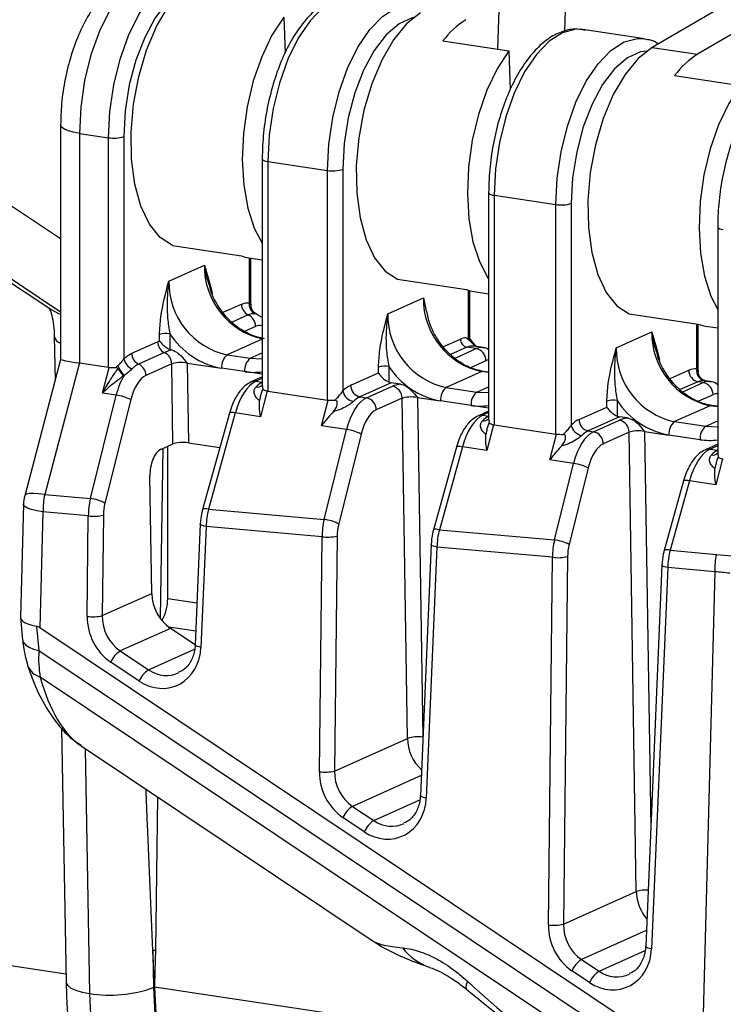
# Model space of a CAD drawing. Header units: millimetres. Extents: x 12 to 859, y 4 to 555.
# Tile 48 of 69: x 642 to 658, y 413 to 435. Entities that reach past the tile are written whole.
import ezdxf

# ---------------------------------------------------------------- set-up
doc = ezdxf.new("R2010")
doc.units = ezdxf.units.MM
doc.linetypes.add('CENTER', pattern=[10.16, 6.35, -1.27, 1.27, -1.27])
doc.layers.add('DEFAULT_1', color=7, linetype='CENTER')
doc.dimstyles.new('SLDDIMSTYLE1', dxfattribs={"dimtxt": 0.18, "dimasz": 3.556, "dimexe": 0, "dimexo": 0.0625, "dimgap": 0, "dimtad": 0, "dimtih": 1, "dimtoh": 1, "dimdec": 0, "dimrnd": 1e-09, "dimzin": 0, "dimdsep": 46, "dimtxsty": 'Standard', "dimsah": 1, "dimcen": 0.09, "dimadec": 0, "dimazin": 0, "dimtfac": 3.556, "dimtdec": 0, "dimtofl": 0, "dimtmove": 0, "dimatfit": 3, "dimfxl": 1, "dimfrac": 2, "dimtolj": 1, "dimtzin": 0, "dimarcsym": 0})

msp = doc.modelspace()

# ---------------------------------------------------------------- linework, layer by layer
at = {"color": 7, "linetype": 'Continuous', "lineweight": 25}
for p, q in [((652.617, 435.825), (652.578, 434.721)), ((658.138, 435.961), (656.075, 434.757)), ((654.106, 435.602), (654.089, 435.122)), ((647.745, 435.443), (647.775, 434.631)), ((655.9, 434.955), (654.507, 435.163)), ((655.9, 434.955), (655.935, 434.949)), ((657.852, 435.042), (657.101, 434.604)), ((651.346, 434.905), (652.834, 434.683)), ((656.075, 434.757), (657.101, 434.604)), ((652.834, 434.683), (652.867, 433.802)), ((656.581, 434.123), (658.069, 433.901)), ((642.704, 433.005), (642.704, 427.702)), ((643.127, 432.815), (643.787, 432.717)), ((643.127, 432.815), (643.127, 427.622)), ((643.787, 427.524), (643.787, 432.717)), ((644.134, 432.741), (644.134, 427.713)), ((647.26, 432.236), (647.26, 427.128)), ((647.387, 432.179), (648.736, 431.977)), ((647.387, 432.179), (647.387, 426.986)), ((648.736, 426.784), (648.736, 431.977)), ((649.083, 432.001), (649.083, 426.989)), ((652.378, 431.471), (652.378, 426.363)), ((652.505, 431.414), (653.898, 431.206)), ((652.505, 431.414), (652.505, 426.221)), ((653.898, 426.013), (653.898, 431.206)), ((654.245, 431.23), (654.245, 426.217)), ((639.124, 431.075), (642.504, 428.821)), ((657.555, 430.697), (657.555, 425.59)), ((645.229, 430.278), (646.791, 430.045)), ((645.15, 429.475), (645.954, 429.836)), ((646.959, 429.999), (647.26, 429.954)), ((647.004, 428.932), (647.004, 429.992)), ((650.318, 429.518), (651.88, 429.284)), ((651.953, 428.173), (651.953, 429.259)), ((652.047, 429.238), (652.378, 429.189)), ((650.099, 428.736), (650.903, 429.096)), ((647.26, 428.654), (647.138, 428.716)), ((655.553, 428.735), (657.115, 428.502)), ((657.115, 427.426), (657.115, 428.502)), ((657.283, 428.456), (657.555, 428.416)), ((644.938, 428.124), (644.938, 428.268)), ((645.169, 428.284), (645.169, 427.931)), ((655.261, 427.964), (656.065, 428.325)), ((642.561, 428.219), (642.579, 427.232)), ((644.312, 427.842), (644.896, 428.103)), ((644.896, 428.103), (644.938, 428.124)), ((645.05, 427.858), (644.466, 427.597)), ((645.209, 427.917), (645.05, 427.858)), ((645.169, 427.931), (645.209, 427.917)), ((646.47, 427.806), (646.99, 427.728)), ((652.097, 427.946), (651.888, 427.978)), ((652.254, 427.971), (652.044, 428.002)), ((642.704, 427.703), (641.891, 424.619)), ((643.127, 427.622), (642.343, 424.648)), ((643.127, 427.622), (643.787, 427.524)), ((643.95, 427.518), (643.996, 427.562)), ((645.215, 427.6), (644.631, 427.339)), ((645.243, 425.793), (645.215, 427.6)), ((645.562, 427.62), (645.59, 425.817)), ((645.562, 427.62), (646.343, 427.504)), ((643.649, 426.942), (643.802, 427.522)), ((646.863, 427.426), (646.343, 427.504)), ((649.262, 427.117), (649.887, 427.398)), ((649.887, 427.398), (649.887, 427.528)), ((650.119, 427.544), (650.119, 427.194)), ((652.223, 427.427), (651.419, 427.066)), ((652.378, 427.415), (652.261, 427.433)), ((644.136, 427.336), (644.128, 427.333)), ((647.26, 427.306), (647.013, 427.195)), ((650.177, 427.176), (649.467, 426.857)), ((650.387, 427.145), (650.177, 427.176)), ((657.229, 427.179), (657.108, 427.198)), ((657.386, 427.204), (657.263, 427.222)), ((643.376, 424.556), (643.959, 426.895)), ((643.959, 426.895), (643.649, 426.942)), ((647.373, 426.989), (647.22, 426.408)), ((647.387, 426.986), (648.736, 426.784)), ((649.617, 426.835), (650.201, 427.096)), ((651.419, 427.066), (652.108, 426.963)), ((644.289, 426.793), (643.706, 424.454)), ((648.598, 426.202), (648.751, 426.783)), ((649.467, 426.857), (649.617, 426.835)), ((650.421, 426.823), (649.837, 426.561)), ((650.541, 419.132), (650.421, 426.823)), ((650.768, 426.842), (650.888, 419.16)), ((650.768, 426.842), (651.292, 426.764)), ((651.981, 426.661), (651.292, 426.764)), ((655.049, 426.626), (655.049, 426.757)), ((655.281, 426.773), (655.281, 426.423)), ((646.518, 426.488), (645.913, 424.312)), ((646.652, 426.493), (646.048, 424.317)), ((647.22, 426.408), (646.652, 426.493)), ((652.378, 426.532), (652.146, 426.428)), ((654.424, 426.346), (655.049, 426.626)), ((657.385, 426.656), (656.581, 426.295)), ((657.555, 426.642), (657.423, 426.661)), ((655.339, 426.405), (654.629, 426.086)), ((654.75, 426.068), (655.334, 426.33)), ((655.519, 426.378), (655.339, 426.405)), ((656.581, 426.295), (657.285, 426.19)), ((649.165, 426.117), (648.598, 426.202)), ((648.659, 424.085), (649.165, 426.117)), ((649.495, 426.015), (648.988, 423.983)), ((652.491, 426.224), (652.338, 425.643)), ((652.505, 426.221), (653.898, 426.013)), ((653.76, 425.431), (653.913, 426.012)), ((654.629, 426.086), (654.75, 426.068)), ((655.553, 426.056), (654.97, 425.794)), ((655.716, 415.667), (655.553, 426.056)), ((655.901, 426.075), (656.454, 425.993)), ((644.968, 425.669), (645.243, 425.793)), ((645.59, 425.817), (646.302, 425.711)), ((657.158, 425.887), (656.454, 425.993)), ((657.555, 425.785), (657.278, 425.661)), ((645.124, 422.291), (645.124, 425.739)), ((651.65, 425.721), (651.13, 423.847)), ((651.785, 425.726), (651.264, 423.852)), ((652.338, 425.643), (651.785, 425.726)), ((654.298, 425.35), (653.76, 425.431)), ((653.867, 423.62), (654.298, 425.35)), ((657.667, 425.451), (657.514, 424.87)), ((654.628, 425.249), (654.197, 423.519)), ((644.763, 422.409), (644.722, 425.064)), ((656.783, 424.954), (656.346, 423.382)), ((656.918, 424.959), (656.481, 423.387)), ((657.514, 424.87), (656.918, 424.959)), ((642.343, 424.648), (643.376, 424.556)), ((641.863, 424.426), (641.795, 421.874)), ((642.305, 424.254), (642.235, 421.634)), ((643.329, 424.163), (642.305, 424.254)), ((646.048, 424.317), (648.659, 424.085)), ((643.304, 421.891), (643.329, 424.163)), ((643.671, 424.179), (643.645, 421.908)), ((645.861, 423.981), (645.744, 421.246)), ((645.993, 423.925), (645.876, 421.191)), ((648.612, 423.692), (645.993, 423.925)), ((651.264, 423.852), (653.867, 423.62)), ((648.553, 418.377), (648.612, 423.692)), ((648.953, 423.708), (648.894, 418.393)), ((651.077, 423.516), (650.835, 417.837)), ((651.209, 423.46), (650.968, 417.782)), ((653.82, 423.227), (651.209, 423.46)), ((656.481, 423.387), (657.525, 423.294)), ((653.728, 414.913), (653.82, 423.227)), ((654.161, 423.244), (654.069, 414.929)), ((657.525, 423.294), (657.871, 423.261)), ((656.294, 423.051), (655.927, 414.429)), ((656.426, 422.995), (656.059, 414.373)), ((657.487, 422.9), (656.426, 422.995)), ((657.487, 422.9), (657.197, 411.616)), ((643.645, 421.908), (644.763, 422.409)), ((641.795, 421.864), (641.843, 421.359)), ((642.159, 421.666), (642.211, 421.12)), ((657.197, 411.616), (642.235, 421.634)), ((645.186, 421.618), (644.051, 421.109)), ((645.744, 421.245), (645.186, 421.618)), ((642.211, 421.12), (657.049, 411.186)), ((644.051, 421.109), (644.69, 420.681)), ((644.476, 420.428), (643.836, 420.856)), ((656.93, 410.686), (642.242, 420.52)), ((642.723, 419.368), (642.828, 413.617)), ((648.894, 418.393), (650.541, 419.132)), ((643.169, 418.964), (649.766, 414.547)), ((649.3, 417.595), (649.781, 417.273)), ((649.567, 417.019), (649.085, 417.342)), ((654.069, 414.929), (655.716, 415.667)), ((644.787, 414.334), (644.802, 413.499)), ((654.474, 414.131), (654.873, 413.864)), ((654.658, 413.611), (654.26, 413.877))]:
    msp.add_line(p, q, dxfattribs=at)
at = {"color": 8, "linetype": 'Continuous', "lineweight": 25}
for p, q in [((640.628, 431.819), (642.704, 430.434)), ((639.447, 430.952), (642.704, 428.779)), ((646.97, 428.984), (646.97, 429.997)), ((651.919, 428.167), (651.919, 429.27)), ((646.379, 428.768), (646.792, 428.953)), ((646.946, 428.708), (646.58, 428.544)), ((647.143, 428.723), (647.092, 428.734)), ((657.081, 427.489), (657.081, 428.507)), ((647.111, 428.45), (646.859, 428.337)), ((647.26, 428.16), (646.47, 427.806)), ((651.358, 427.992), (651.741, 428.163)), ((646.99, 427.728), (647.26, 427.849)), ((651.888, 427.978), (651.519, 427.812)), ((651.62, 427.733), (652.097, 427.946)), ((652.317, 427.672), (651.98, 427.521)), ((647.26, 427.367), (646.863, 427.426)), ((652.378, 427.404), (652.223, 427.427)), ((656.482, 427.268), (656.903, 427.457)), ((647.26, 427.273), (647.117, 427.209)), ((647.117, 427.209), (647.26, 427.187)), ((657.108, 427.198), (656.71, 427.019)), ((656.768, 426.973), (657.229, 427.179)), ((652.108, 426.963), (652.378, 427.084)), ((657.449, 426.905), (657.122, 426.759)), ((652.378, 426.602), (651.981, 426.661)), ((652.378, 426.499), (652.249, 426.442)), ((657.555, 426.63), (657.385, 426.656)), ((652.249, 426.442), (652.378, 426.422)), ((657.285, 426.19), (657.555, 426.311)), ((655.901, 426.075), (656.041, 417.107)), ((645.011, 425.689), (644.955, 421.86)), ((657.555, 425.752), (657.382, 425.675)), ((657.382, 425.675), (657.555, 425.649)), ((645.784, 422.192), (645.124, 422.291)), ((645.757, 421.553), (645.15, 421.644)), ((644.69, 420.681), (645.733, 421.149)), ((650.888, 419.16), (650.89, 419.118)), ((643.256, 418.905), (643.357, 413.364)), ((650.855, 418.292), (649.3, 417.595)), ((644.896, 417.808), (644.845, 414.34)), ((649.781, 417.273), (650.824, 417.74)), ((631.992, 415.428), (642.824, 413.809)), ((655.942, 414.789), (654.474, 414.131)), ((654.873, 413.864), (655.915, 414.331)), ((644.823, 413.51), (653.44, 412.223))]:
    msp.add_line(p, q, dxfattribs=at)
at = {"color": 8, "linetype": 'Continuous', "lineweight": 25, "flags": 128}
for points in [[(645.129, 436.564), (644.974, 436.571), (644.672, 436.493), (644.371, 436.301), (644.081, 436.001), (643.814, 435.605), (643.579, 435.129), (643.387, 434.59), (643.245, 434.01), (643.157, 433.411), (643.127, 432.815)], [(643.787, 432.717), (643.816, 433.312), (643.904, 433.912), (644.047, 434.492), (644.239, 435.03), (644.474, 435.507), (644.741, 435.902), (645.031, 436.202), (645.332, 436.394), (645.633, 436.472), (645.789, 436.466)], [(645.44, 436.058), (645.404, 436.035), (645.114, 435.786), (644.843, 435.431), (644.603, 434.987), (644.405, 434.473), (644.256, 433.91), (644.165, 433.324), (644.134, 432.741)], [(649.389, 435.928), (649.234, 435.934), (648.932, 435.856), (648.631, 435.664), (648.341, 435.364), (648.074, 434.969), (647.84, 434.492), (647.647, 433.954), (647.505, 433.374), (647.417, 432.774), (647.387, 432.179)], [(648.736, 431.977), (648.766, 432.573), (648.854, 433.172), (648.997, 433.752), (649.189, 434.291), (649.423, 434.767), (649.69, 435.163), (649.98, 435.462), (650.281, 435.655), (650.583, 435.733), (650.738, 435.726)], [(650.687, 435.436), (650.65, 435.428), (650.353, 435.295), (650.063, 435.046), (649.792, 434.692), (649.552, 434.248), (649.354, 433.733), (649.206, 433.17), (649.114, 432.585), (649.083, 432.001)], [(654.507, 435.163), (654.352, 435.169), (654.05, 435.092), (653.749, 434.899), (653.459, 434.599), (653.192, 434.204), (652.958, 433.728), (652.765, 433.189), (652.623, 432.609), (652.535, 432.01), (652.505, 431.414)], [(653.898, 431.206), (653.928, 431.801), (654.016, 432.401), (654.159, 432.981), (654.351, 433.519), (654.585, 433.996), (654.852, 434.391), (655.142, 434.691), (655.443, 434.884), (655.745, 434.961), (655.9, 434.955)], [(655.953, 434.677), (655.811, 434.657), (655.515, 434.524), (655.225, 434.275), (654.954, 433.92), (654.714, 433.476), (654.516, 432.962), (654.368, 432.399), (654.276, 431.813), (654.245, 431.23)], [(643.127, 432.815), (642.992, 432.84), (642.879, 432.872), (642.791, 432.908), (642.732, 432.948), (642.705, 432.991), (642.704, 433.005)], [(647.26, 432.236), (647.261, 432.231), (647.269, 432.219), (647.286, 432.207), (647.312, 432.196), (647.347, 432.186), (647.387, 432.179)], [(652.378, 431.471), (652.379, 431.467), (652.387, 431.454), (652.404, 431.442), (652.43, 431.431), (652.464, 431.421), (652.505, 431.414)], [(657.555, 430.697), (657.555, 430.693), (657.563, 430.68), (657.581, 430.668), (657.607, 430.657), (657.641, 430.648), (657.682, 430.64)], [(642.504, 428.821), (642.653, 428.743), (642.704, 428.725)], [(646.99, 427.728), (647.248, 427.718), (647.26, 427.719)], [(652.262, 427.433), (652.248, 427.433), (652.223, 427.427)], [(652.108, 426.963), (652.366, 426.953), (652.378, 426.954)], [(646.652, 426.493), (646.612, 426.499), (646.577, 426.501), (646.55, 426.501), (646.53, 426.497), (646.519, 426.491), (646.518, 426.488)], [(657.424, 426.661), (657.41, 426.662), (657.385, 426.656)], [(657.285, 426.19), (657.542, 426.18), (657.555, 426.181)], [(651.785, 425.726), (651.745, 425.732), (651.71, 425.734), (651.682, 425.734), (651.663, 425.73), (651.652, 425.724), (651.65, 425.721)], [(656.918, 424.959), (656.877, 424.965), (656.843, 424.967), (656.815, 424.967), (656.795, 424.963), (656.785, 424.957), (656.783, 424.954)], [(642.343, 424.648), (642.207, 424.664), (642.09, 424.671), (641.997, 424.667), (641.932, 424.654), (641.896, 424.63), (641.891, 424.619)], [(642.305, 424.254), (642.166, 424.278), (642.048, 424.307), (641.957, 424.339), (641.895, 424.375), (641.866, 424.411), (641.863, 424.426)], [(646.048, 424.317), (646.007, 424.323), (645.973, 424.326), (645.945, 424.325), (645.926, 424.322), (645.915, 424.315), (645.913, 424.312)], [(645.993, 423.925), (645.951, 423.933), (645.916, 423.943), (645.889, 423.953), (645.87, 423.964), (645.861, 423.976), (645.861, 423.981)], [(651.264, 423.852), (651.224, 423.858), (651.189, 423.861), (651.162, 423.86), (651.142, 423.857), (651.131, 423.85), (651.13, 423.847)], [(651.209, 423.46), (651.168, 423.468), (651.132, 423.478), (651.105, 423.488), (651.087, 423.499), (651.078, 423.511), (651.077, 423.516)], [(656.481, 423.387), (656.441, 423.393), (656.406, 423.396), (656.378, 423.395), (656.359, 423.392), (656.348, 423.385), (656.346, 423.382)], [(656.426, 422.995), (656.384, 423.003), (656.349, 423.013), (656.322, 423.023), (656.303, 423.034), (656.294, 423.046), (656.294, 423.051)], [(641.843, 421.359), (641.843, 421.358), (641.865, 421.297), (641.914, 421.241), (641.99, 421.192), (642.09, 421.151), (642.211, 421.12)], [(645.876, 421.191), (645.835, 421.199), (645.799, 421.208), (645.772, 421.219), (645.754, 421.23), (645.745, 421.241), (645.744, 421.246)], [(650.968, 417.782), (650.926, 417.79), (650.891, 417.799), (650.863, 417.81), (650.845, 417.821), (650.836, 417.833), (650.835, 417.837)], [(656.059, 414.373), (656.017, 414.381), (655.982, 414.391), (655.954, 414.401), (655.936, 414.412), (655.927, 414.424), (655.927, 414.429)], [(642.828, 413.617), (642.83, 413.599), (642.864, 413.54), (642.937, 413.486), (643.046, 413.437), (643.188, 413.395), (643.357, 413.364)], [(651.901, 413.638), (651.873, 413.561), (651.862, 413.504), (651.868, 413.467), (651.875, 413.457)], [(643.357, 413.364), (643.405, 412.404), (643.512, 411.49), (643.677, 410.632), (643.898, 409.843), (644.172, 409.135), (644.495, 408.517), (644.861, 407.997), (645.267, 407.583), (645.707, 407.281), (646.174, 407.094), (646.374, 407.051)], [(644.802, 413.499), (644.85, 412.589), (644.959, 411.726), (645.128, 410.923), (645.353, 410.195), (645.631, 409.553), (645.957, 409.007), (646.326, 408.567), (646.733, 408.239), (647.169, 408.029), (647.629, 407.941), (647.857, 407.943)]]:
    msp.add_lwpolyline(points, dxfattribs=at)
at = {"color": 7, "linetype": 'Continuous', "lineweight": 25, "flags": 128}
for points in [[(645.229, 430.278), (644.951, 430.458), (644.711, 430.758), (644.519, 431.166), (644.383, 431.663), (644.308, 432.229), (644.297, 432.842), (644.352, 433.475), (644.47, 434.102), (644.645, 434.697), (644.871, 435.234), (645.138, 435.693), (645.436, 436.053), (645.751, 436.3)], [(647.745, 435.443), (647.48, 435.036), (647.248, 434.55), (647.058, 434.004), (646.919, 433.418), (646.835, 432.815), (646.809, 432.217), (646.842, 431.646), (646.933, 431.125), (647.079, 430.674), (647.26, 430.33)], [(650.839, 435.54), (650.524, 435.293), (650.227, 434.933), (649.96, 434.474), (649.734, 433.936), (649.558, 433.341), (649.441, 432.715), (649.386, 432.082), (649.396, 431.469), (649.471, 430.902), (649.608, 430.405), (649.8, 429.998), (650.04, 429.698), (650.318, 429.518)], [(656.075, 434.757), (655.76, 434.511), (655.462, 434.15), (655.195, 433.692), (654.969, 433.154), (654.794, 432.559), (654.676, 431.932), (654.621, 431.299), (654.632, 430.687), (654.707, 430.12), (654.843, 429.623), (655.035, 429.216), (655.275, 428.916), (655.553, 428.735)], [(652.834, 434.683), (652.568, 434.276), (652.336, 433.79), (652.147, 433.244), (652.008, 432.658), (651.923, 432.054), (651.897, 431.456), (651.931, 430.886), (652.022, 430.365), (652.168, 429.914), (652.363, 429.548), (652.378, 429.526)], [(658.069, 433.901), (657.804, 433.494), (657.572, 433.008), (657.382, 432.462), (657.243, 431.876), (657.159, 431.272), (657.133, 430.674), (657.166, 430.104), (657.257, 429.583), (657.403, 429.131), (657.555, 428.833)], [(644.823, 413.51), (644.803, 413.972), (644.787, 414.334)], [(644.845, 414.34), (644.833, 413.875), (644.823, 413.51)], [(644.823, 413.51), (644.871, 412.605), (644.979, 411.747), (645.147, 410.949), (645.371, 410.225), (645.647, 409.586), (645.972, 409.043), (646.339, 408.605), (646.743, 408.279), (647.177, 408.071), (647.475, 408)]]:
    msp.add_lwpolyline(points, dxfattribs=at)
at = {"color": 7, "linetype": 'Continuous', "lineweight": 25}
for centre, radius, start, end in [((652.853, 433.797), 1.871, 121.8417, 143.6648), ((658.088, 433.014), 1.871, 121.8417, 143.6648), ((643.91, 433.45), 0.743, 260.4404, 287.4938), ((648.86, 432.71), 0.743, 260.4404, 287.4938), ((654.022, 431.939), 0.743, 260.4404, 287.4938), ((647.069, 430.733), 0.742, 248.015, 261.4672), ((647.629, 429.804), 1.676, 178.9121, 257.7511), ((646.825, 429.443), 1.676, 178.9121, 257.7511), ((652.157, 429.973), 0.742, 248.015, 261.4672), ((647.062, 428.952), 0.27, 179.8224, 244.5496), ((647.202, 428.943), 0.236, 169.8264, 242.2491), ((652.579, 429.064), 1.676, 178.9121, 257.7511), ((646.821, 428.447), 0.289, 0.6588, 64.5571), ((651.774, 428.704), 1.676, 178.9121, 257.7511), ((657.393, 429.19), 0.742, 248.015, 261.4672), ((645.087, 427.795), 0.496, 80.4404, 107.4938), ((646.659, 429.251), 1.775, 212.9901, 259.7479), ((657.741, 428.293), 1.676, 178.9121, 257.7511), ((645.166, 428.102), 0.27, 179.8224, 244.5496), ((651.885, 427.851), 0.344, 92.7781, 114.8042), ((651.927, 428.16), 0.186, 178.9121, 257.7511), ((644.582, 427.841), 0.27, 179.8224, 244.5496), ((644.926, 427.597), 0.289, 0.6588, 64.5571), ((646.69, 427.535), 0.349, 129.1832, 185.238), ((652.038, 427.674), 0.279, 359.7427, 77.7793), ((656.936, 427.932), 1.676, 178.9121, 257.7511), ((645.009, 428.033), 1.117, 204.9403, 218.5501), ((644.431, 427.773), 0.303, 191.4558, 248.5804), ((644.342, 427.336), 0.289, 0.6588, 64.5571), ((647.211, 427.458), 0.349, 129.1832, 185.238), ((650.036, 427.056), 0.496, 80.4404, 107.4938), ((651.608, 428.511), 1.775, 212.9901, 259.7479), ((657.05, 427.144), 0.346, 84.8292, 115.2243), ((657.164, 427.452), 0.261, 178.9121, 257.7511), ((657.303, 427.444), 0.226, 168.6724, 257.4051), ((647.481, 426.736), 0.498, 115.3553, 136.1349), ((649.523, 426.566), 0.61, 115.3553, 136.1349), ((649.522, 427.112), 0.261, 178.9121, 257.7511), ((650.209, 427.379), 0.205, 244.0486, 261.2791), ((657.229, 426.942), 0.282, 84.8292, 115.2243), ((657.17, 426.907), 0.279, 359.7427, 77.7793), ((643.851, 425.959), 0.942, 62.2716, 83.3846), ((649.376, 427.046), 0.298, 191.0452, 259.3951), ((650.142, 426.824), 0.279, 359.7427, 77.7793), ((651.639, 426.796), 0.349, 129.1832, 185.238), ((652.329, 426.693), 0.349, 129.1832, 185.238), ((649.68, 426.407), 0.498, 115.3553, 136.1349), ((649.558, 426.562), 0.279, 359.7427, 77.7793), ((655.198, 426.284), 0.496, 80.4404, 107.4938), ((656.77, 427.74), 1.775, 212.9901, 259.7479), ((652.599, 425.971), 0.498, 115.3553, 136.1349), ((654.685, 425.795), 0.61, 115.3553, 136.1349), ((654.684, 426.341), 0.261, 178.9121, 257.7511), ((655.37, 426.607), 0.205, 244.0486, 261.2791), ((655.274, 426.057), 0.279, 359.7427, 77.7793), ((656.801, 426.025), 0.349, 129.1832, 185.238), ((649.057, 425.181), 0.942, 62.2716, 83.3846), ((654.538, 426.274), 0.298, 191.0452, 259.3951), ((654.842, 425.636), 0.498, 115.3553, 136.1349), ((654.691, 425.795), 0.279, 359.7427, 77.7793), ((657.505, 425.919), 0.349, 129.1832, 185.238), ((657.775, 425.198), 0.498, 115.3553, 136.1349), ((654.189, 424.414), 0.942, 62.2716, 83.3846), ((642.71, 424.403), 0.847, 165.2355, 178.4643), ((644.076, 424.281), 1.771, 168.0593, 180.8865), ((643.268, 423.62), 0.942, 62.2716, 83.3846), ((643.457, 425.071), 0.917, 261.9827, 283.4569), ((648.55, 423.149), 0.942, 62.2716, 83.3846), ((648.74, 424.6), 0.917, 261.9827, 283.4569), ((653.758, 422.684), 0.942, 62.2716, 83.3846), ((653.948, 424.136), 0.917, 261.9827, 283.4569), ((659.258, 422.928), 1.771, 168.0593, 180.8865), ((645.746, 422.426), 0.983, 181.0395, 235.3111), ((644.22, 422.272), 0.904, 328.3389, 1.1748), ((643.432, 422.8), 0.917, 261.9827, 283.4569), ((644.358, 420.632), 0.568, 122.7707, 156.7352), ((644.998, 420.204), 0.568, 122.7707, 156.7352), ((650.775, 418.398), 0.77, 81.6051, 107.7378), ((648.681, 419.285), 0.917, 261.9827, 283.4569), ((649.607, 417.118), 0.568, 122.7707, 156.7352), ((650.089, 416.795), 0.568, 122.7707, 156.7352), ((653.855, 415.821), 0.917, 261.9827, 283.4569), ((654.782, 413.653), 0.568, 122.7707, 156.7352), ((655.18, 413.386), 0.568, 122.7707, 156.7352), ((643.825, 416.137), 2.813, 260.4111, 290.3231)]:
    msp.add_arc(centre, radius, start, end, dxfattribs=at)
at = {"color": 8, "linetype": 'Continuous', "lineweight": 25}
for centre, radius, start, end in [((642.764, 428.271), 0.209, 194.9193, 253.2574), ((652.006, 427.73), 0.274, 82.1011, 115.6612), ((647.066, 428.752), 1.342, 261.3116, 278.3158), ((647.088, 427.026), 0.185, 80.983, 113.8871), ((647.152, 427.233), 0.155, 258.7173, 312.8157), ((652.184, 427.988), 1.342, 261.3116, 278.3158), ((652.22, 426.259), 0.185, 80.983, 113.8871), ((652.27, 426.468), 0.155, 258.7173, 312.8157), ((657.361, 427.218), 1.346, 261.3345, 278.2929), ((657.353, 425.492), 0.185, 80.983, 113.8871), ((657.446, 425.694), 0.155, 258.7173, 312.8157), ((642.358, 420.932), 0.428, 200.6276, 254.2206), ((651.532, 419.152), 0.991, 181.1807, 227.3392), ((655.942, 414.968), 0.735, 86.9668, 107.9335), ((656.71, 415.688), 0.994, 181.225, 220.4141), ((651.478, 415.211), 1.33, 217.8256, 250.9343)]:
    msp.add_arc(centre, radius, start, end, dxfattribs=at)
for centre, major_axis, ratio, start_param, end_param in [((647.123, 427.672), (0.104, 0.798), 0.487344, 6.195786, 6.573912), ((652.109, 426.922), (0.141, 1.049), 0.486318, 0.006609, 0.29299), ((652.329, 426.894), (0.104, 0.798), 0.487344, 0.137956, 0.290726), ((657.241, 426.155), (0.141, 1.049), 0.486318, 0.006609, 0.29299), ((657.461, 426.127), (0.104, 0.798), 0.487344, 0.026798, 0.290726), ((645.032, 421.391), (-0.268, 0.804), 0.867352, 2.300197, 3.255651), ((644.672, 424.325), (1.079, 5.54), 0.439653, 2.409902, 2.958985), ((650.123, 417.982), (-0.268, 0.804), 0.867352, 2.300197, 3.255651), ((657.443, 415.775), (7.746, 1.137), 0.107875, 3.26018, 3.563692), ((655.214, 414.573), (-0.268, 0.804), 0.867352, 2.300197, 3.255651), ((646.713, 422.959), (-11.623, 13.273), 0.157297, 2.20331, 2.610364)]:
    msp.add_ellipse(centre, major_axis=major_axis, ratio=ratio, start_param=start_param, end_param=end_param, dxfattribs=at)
at = {"color": 7, "linetype": 'Continuous', "lineweight": 25}
for centre, major_axis, ratio, start_param, end_param in [((643.55, 427.593), (0.847, -0.11), 0.034103, 3.146011, 4.193209), ((645.435, 427.563), (0.254, -0.004), 0.267121, 1.051623, 2.62242), ((643.914, 428.005), (0.14, 0.479), 0.442338, 3.202122, 3.268838), ((644.644, 426.56), (0.104, 0.798), 0.487344, 0.290726, 1.337924), ((644.424, 426.589), (0.141, 1.049), 0.486318, 0.844968, 1.340188), ((647.105, 426.188), (0.171, 1.044), 0.479453, 0.306968, 1.354166), ((650.641, 427.031), (0.508, 0), 0.258799, 2.094471, 2.618069), ((647.514, 427.467), (0.14, 0.479), 0.442338, 3.135406, 3.202122), ((648.863, 427.266), (0.14, 0.479), 0.442338, 3.202122, 3.268838), ((649.63, 425.811), (0.141, 1.049), 0.486318, 0.29299, 1.340188), ((650.641, 426.785), (0.254, -0.004), 0.267121, 1.051623, 2.62242), ((649.849, 425.782), (0.104, 0.798), 0.487344, 0.290726, 1.337924), ((652.237, 425.421), (0.171, 1.044), 0.479453, 0.306968, 1.354166), ((655.774, 426.264), (0.508, 0), 0.258799, 2.094471, 2.618069), ((652.632, 426.703), (0.14, 0.479), 0.442338, 3.135406, 3.202122), ((654.025, 426.495), (0.14, 0.479), 0.442338, 3.202122, 3.268838), ((654.762, 425.044), (0.141, 1.049), 0.486318, 0.29299, 1.340188), ((655.774, 426.018), (0.254, -0.004), 0.267121, 1.051623, 2.62242), ((645.463, 425.76), (0.254, 0), 0.258799, 1.047273, 2.618069), ((654.982, 425.015), (0.104, 0.798), 0.487344, 0.290726, 1.337924), ((644.976, 425.178), (0.065, 0.504), 0.487344, 0.290726, 1.861523), ((657.37, 424.654), (0.171, 1.044), 0.479453, 0.306968, 1.354166), ((657.809, 425.929), (0.14, 0.479), 0.442338, 3.135406, 3.202122), ((643.747, 424.311), (0.099, 0.841), 0.482707, 1.332567, 1.804374), ((643.967, 424.282), (0.077, 0.588), 0.487172, 1.338728, 1.810535), ((646.41, 424.073), (0.122, 0.839), 0.476106, 1.345092, 1.8169), ((649.03, 423.84), (0.099, 0.841), 0.482707, 1.332567, 1.804374), ((649.25, 423.811), (0.077, 0.588), 0.487172, 1.338728, 1.810535), ((651.626, 423.608), (0.122, 0.839), 0.476106, 1.345092, 1.8169), ((654.238, 423.376), (0.099, 0.841), 0.482707, 1.332567, 1.804374), ((654.458, 423.347), (0.077, 0.588), 0.487172, 1.338728, 1.810535), ((656.843, 423.143), (0.122, 0.839), 0.476106, 1.345092, 1.8169), ((642.642, 421.898), (0.848, 0.029), 0.310603, 3.122622, 4.095106), ((644.271, 421.774), (-0.376, 1.035), 0.860688, 1.159525, 2.276535), ((644.393, 421.819), (-0.268, 0.804), 0.867352, 1.183186, 2.300197), ((642.544, 418.22), (-0.427, 3.447), 0.19478, 6.116269, 6.221738), ((643.309, 421.978), (0.664, 2.084), 0.422477, 2.125018, 2.470955), ((644.91, 421.346), (-0.376, 1.035), 0.860688, 2.276535, 4.266211), ((649.52, 418.26), (-0.376, 1.035), 0.860688, 1.159525, 2.276535), ((649.641, 418.304), (-0.268, 0.804), 0.867352, 1.183186, 2.300197), ((650.002, 417.937), (-0.376, 1.035), 0.860688, 2.276535, 4.266211), ((654.695, 414.795), (-0.376, 1.035), 0.860688, 1.159525, 2.276535), ((654.816, 414.84), (-0.268, 0.804), 0.867352, 1.183186, 2.300197), ((655.093, 414.528), (-0.376, 1.035), 0.860688, 2.276535, 4.266211)]:
    msp.add_ellipse(centre, major_axis=major_axis, ratio=ratio, start_param=start_param, end_param=end_param, dxfattribs=at)
for points, knots in [([(645.142, 436.549), (645.093, 436.56), (644.921, 436.6), (644.619, 436.558), (644.268, 436.437), (643.944, 436.229), (643.643, 435.941), (643.367, 435.564), (643.127, 435.108), (642.935, 434.593), (642.798, 434.047), (642.717, 433.51), (642.708, 433.165), (642.704, 433.005)], [0, 0, 0, 0, 0.034291, 0.11939, 0.202836, 0.289339, 0.382956, 0.485217, 0.592644, 0.699376, 0.804706, 0.909382, 1, 1, 1, 1]), ([(649.441, 435.908), (649.363, 435.922), (649.184, 435.956), (648.895, 435.885), (648.594, 435.725), (648.305, 435.469), (648.034, 435.122), (647.791, 434.695), (647.587, 434.205), (647.428, 433.671), (647.318, 433.113), (647.267, 432.628), (647.262, 432.34), (647.26, 432.236)], [0, 0, 0, 0, 0.067838, 0.157251, 0.248227, 0.344253, 0.444164, 0.544967, 0.645259, 0.745041, 0.844524, 0.94394, 1, 1, 1, 1]), ([(654.559, 435.143), (654.481, 435.158), (654.302, 435.191), (654.013, 435.12), (653.712, 434.96), (653.423, 434.704), (653.152, 434.358), (652.909, 433.93), (652.705, 433.44), (652.546, 432.907), (652.436, 432.348), (652.385, 431.864), (652.38, 431.575), (652.378, 431.471)], [0, 0, 0, 0, 0.067838, 0.157251, 0.248227, 0.344253, 0.444164, 0.544967, 0.645259, 0.745041, 0.844524, 0.94394, 1, 1, 1, 1]), ([(656.212, 434.838), (656.154, 434.874), (656.07, 434.927), (655.973, 434.934), (655.942, 434.936)], [0, 0, 0, 0, 0.6806366, 1, 1, 1, 1]), ([(659.735, 434.369), (659.658, 434.384), (659.479, 434.418), (659.19, 434.346), (658.889, 434.187), (658.6, 433.931), (658.329, 433.584), (658.086, 433.156), (657.882, 432.666), (657.722, 432.133), (657.613, 431.575), (657.561, 431.09), (657.556, 430.801), (657.555, 430.697)], [0, 0, 0, 0, 0.067838, 0.157251, 0.248227, 0.344253, 0.444164, 0.544967, 0.645259, 0.745041, 0.844524, 0.94394, 1, 1, 1, 1]), ([(645.954, 429.836), (645.954, 429.835), (646.022, 429.632), (646.077, 429.41), (646.131, 429.19)], [0, 0, 0, 0, 0.0051198, 1, 1, 1, 1]), ([(646.06, 429.388), (646.037, 429.468), (645.996, 429.611), (645.968, 429.756), (645.956, 429.826), (645.954, 429.834), (645.954, 429.836)], [0, 0, 0, 0, 0.5215912, 0.9413562, 0.9911057, 1, 1, 1, 1]), ([(644.938, 428.268), (644.946, 428.399), (644.97, 428.806), (645.081, 429.206), (645.149, 429.474), (645.15, 429.475)], [0, 0, 0, 0, 0.319321, 0.996565, 1, 1, 1, 1]), ([(645.15, 429.475), (645.15, 429.474), (645.148, 429.464), (645.137, 429.383), (645.107, 429.107), (645.101, 428.715), (645.151, 428.401), (645.169, 428.284)], [0, 0, 0, 0, 0.003785, 0.024954, 0.203571, 0.701904, 1, 1, 1, 1]), ([(647.311, 428.172), (647.258, 428.183), (647.092, 428.214), (646.817, 428.339), (646.514, 428.576), (646.269, 428.887), (646.115, 429.169), (646.076, 429.344), (646.066, 429.39)], [0, 0, 0, 0, 0.100724, 0.309233, 0.516302, 0.721889, 0.926714, 1, 1, 1, 1]), ([(646.792, 428.953), (646.83, 428.967), (646.891, 428.989), (646.949, 428.985), (646.97, 428.984)], [0, 0, 0, 0, 0.643451, 1, 1, 1, 1]), ([(647.144, 428.723), (647.143, 428.723), (647.133, 428.727), (647.091, 428.749), (647.04, 428.802), (647.006, 428.871), (647.008, 428.916), (647.008, 428.932)], [0, 0, 0, 0, 0.018293, 0.21014, 0.518204, 0.826576, 1, 1, 1, 1]), ([(650.903, 429.096), (650.904, 429.095), (650.927, 428.996), (650.947, 428.893), (650.967, 428.792)], [0, 0, 0, 0, 0.012256, 1, 1, 1, 1]), ([(642.439, 428.875), (642.437, 428.877), (642.429, 428.887), (642.469, 428.819), (642.516, 428.66), (642.553, 428.446), (642.559, 428.285), (642.561, 428.219)], [0, 0, 0, 0, 0.078648, 0.3142219, 0.5592893, 0.8215925, 1, 1, 1, 1]), ([(647.092, 428.734), (647.075, 428.735), (647.027, 428.738), (646.978, 428.72), (646.946, 428.708)], [0, 0, 0, 0, 0.3565406, 1, 1, 1, 1]), ([(649.887, 427.528), (649.895, 427.659), (649.919, 428.067), (650.03, 428.467), (650.099, 428.734), (650.099, 428.736)], [0, 0, 0, 0, 0.319321, 0.996565, 1, 1, 1, 1]), ([(650.099, 428.736), (650.099, 428.734), (650.097, 428.724), (650.086, 428.644), (650.056, 428.367), (650.05, 427.975), (650.1, 427.662), (650.119, 427.544)], [0, 0, 0, 0, 0.003785, 0.024954, 0.203571, 0.701904, 1, 1, 1, 1]), ([(652.261, 427.433), (652.207, 427.443), (652.042, 427.475), (651.766, 427.6), (651.464, 427.836), (651.217, 428.147), (651.046, 428.476), (650.999, 428.7), (650.979, 428.795)], [0, 0, 0, 0, 0.093495, 0.28704, 0.479249, 0.670082, 0.860208, 1, 1, 1, 1]), ([(656.065, 428.325), (656.066, 428.324), (656.133, 428.121), (656.188, 427.899), (656.242, 427.679)], [0, 0, 0, 0, 0.00512, 1, 1, 1, 1]), ([(656.172, 427.877), (656.149, 427.957), (656.107, 428.1), (656.079, 428.245), (656.067, 428.315), (656.066, 428.324), (656.065, 428.325)], [0, 0, 0, 0, 0.521591, 0.941356, 0.991106, 1, 1, 1, 1]), ([(644.938, 428.124), (644.938, 428.124), (644.941, 428.119), (644.958, 428.092), (644.998, 428.046), (645.062, 427.995), (645.12, 427.957), (645.153, 427.94), (645.169, 427.931)], [0, 0, 0, 0, 0.005145, 0.0746, 0.410025, 0.666353, 0.832645, 1, 1, 1, 1]), ([(651.868, 428.194), (651.869, 428.194), (651.886, 428.186), (651.903, 428.176), (651.919, 428.167)], [0, 0, 0, 0, 0.022507, 1, 1, 1, 1]), ([(651.919, 428.167), (651.927, 428.165), (651.945, 428.159), (651.958, 428.17), (651.953, 428.173), (651.953, 428.173)], [0, 0, 0, 0, 0.398863, 0.992093, 1, 1, 1, 1]), ([(652.101, 427.994), (652.073, 428.023), (652.014, 428.084), (651.976, 428.146), (651.956, 428.178)], [0, 0, 0, 0, 0.477967, 1, 1, 1, 1]), ([(644.134, 427.713), (644.155, 427.733), (644.213, 427.788), (644.273, 427.821), (644.312, 427.842)], [0, 0, 0, 0, 0.356549, 1, 1, 1, 1]), ([(645.209, 427.917), (645.237, 427.907), (645.315, 427.88), (645.437, 427.777), (645.518, 427.676), (645.562, 427.621), (645.562, 427.62)], [0, 0, 0, 0, 0.19823, 0.559564, 0.996233, 1, 1, 1, 1]), ([(652.378, 427.921), (652.352, 427.939), (652.31, 427.968), (652.26, 427.964), (652.241, 427.962)], [0, 0, 0, 0, 0.621237, 1, 1, 1, 1]), ([(655.049, 426.757), (655.057, 426.888), (655.081, 427.295), (655.192, 427.696), (655.261, 427.963), (655.261, 427.964)], [0, 0, 0, 0, 0.319321, 0.996565, 1, 1, 1, 1]), ([(655.261, 427.964), (655.261, 427.963), (655.259, 427.953), (655.248, 427.872), (655.218, 427.596), (655.212, 427.204), (655.262, 426.89), (655.281, 426.773)], [0, 0, 0, 0, 0.003785, 0.024954, 0.203571, 0.701904, 1, 1, 1, 1]), ([(657.423, 426.661), (657.369, 426.672), (657.204, 426.703), (656.928, 426.828), (656.625, 427.065), (656.38, 427.376), (656.227, 427.658), (656.187, 427.833), (656.177, 427.879)], [0, 0, 0, 0, 0.1007239, 0.3092326, 0.5163024, 0.7218889, 0.9267146, 1, 1, 1, 1]), ([(643.996, 427.562), (643.997, 427.562), (644.025, 427.59), (644.079, 427.641), (644.116, 427.69), (644.134, 427.713)], [0, 0, 0, 0, 0.010689, 0.535232, 1, 1, 1, 1]), ([(644.466, 427.597), (644.434, 427.58), (644.385, 427.553), (644.337, 427.507), (644.32, 427.491)], [0, 0, 0, 0, 0.6434594, 1, 1, 1, 1]), ([(643.649, 426.942), (643.649, 426.943), (643.716, 427.061), (643.832, 427.251), (643.952, 427.427), (643.999, 427.496)], [0, 0, 0, 0, 0.006284, 0.611118, 1, 1, 1, 1]), ([(643.802, 427.522), (643.827, 427.522), (643.875, 427.521), (643.926, 427.519), (643.95, 427.518)], [0, 0, 0, 0, 0.534027, 1, 1, 1, 1]), ([(643.999, 427.496), (643.996, 427.499), (643.991, 427.507), (643.976, 427.515), (643.962, 427.517), (643.952, 427.518), (643.95, 427.518)], [0, 0, 0, 0, 0.236071, 0.471516, 0.886456, 1, 1, 1, 1]), ([(644.128, 427.333), (644.128, 427.333), (644.116, 427.344), (644.088, 427.372), (644.043, 427.427), (644.013, 427.473), (643.999, 427.496)], [0, 0, 0, 0, 0.015531, 0.295061, 0.64747, 1, 1, 1, 1]), ([(644.32, 427.491), (644.295, 427.467), (644.244, 427.419), (644.172, 427.364), (644.136, 427.336)], [0, 0, 0, 0, 0.4936, 1, 1, 1, 1]), ([(649.887, 427.398), (649.888, 427.397), (649.89, 427.392), (649.908, 427.362), (649.948, 427.313), (650.012, 427.258), (650.07, 427.22), (650.102, 427.203), (650.119, 427.194)], [0, 0, 0, 0, 0.005034, 0.07501, 0.421949, 0.677715, 0.838307, 1, 1, 1, 1]), ([(657.263, 427.222), (657.262, 427.222), (657.259, 427.223), (657.225, 427.234), (657.175, 427.27), (657.131, 427.334), (657.111, 427.394), (657.116, 427.424), (657.116, 427.426)], [0, 0, 0, 0, 0.1289505, 0.3029323, 0.498914, 0.7342234, 0.9830565, 1, 1, 1, 1]), ([(644.128, 427.333), (644.068, 427.289), (643.905, 427.17), (643.744, 427.033), (643.65, 426.943), (643.649, 426.942)], [0, 0, 0, 0, 0.365419, 0.993966, 1, 1, 1, 1]), ([(647.013, 427.195), (646.968, 427.17), (646.856, 427.108), (646.708, 426.936), (646.589, 426.715), (646.537, 426.55), (646.518, 426.488)], [0, 0, 0, 0, 0.1923319, 0.4817278, 0.8035003, 1, 1, 1, 1]), ([(650.387, 427.145), (650.424, 427.134), (650.513, 427.11), (650.643, 426.999), (650.724, 426.898), (650.767, 426.843), (650.768, 426.842)], [0, 0, 0, 0, 0.2477221, 0.5867517, 0.9964653, 1, 1, 1, 1]), ([(657.555, 427.131), (657.515, 427.16), (657.459, 427.201), (657.392, 427.196), (657.373, 427.195)], [0, 0, 0, 0, 0.71638, 1, 1, 1, 1]), ([(647.199, 426.773), (647.199, 426.773), (647.164, 426.797), (647.109, 426.853), (647.071, 426.945), (647.078, 427.012), (647.098, 427.055), (647.113, 427.071), (647.121, 427.081)], [0, 0, 0, 0, 0.003404, 0.298963, 0.581958, 0.820777, 0.888421, 1, 1, 1, 1]), ([(647.278, 427.02), (647.276, 427.021), (647.271, 427.023), (647.265, 427.02), (647.259, 427.012), (647.254, 426.999), (647.245, 426.973), (647.23, 426.918), (647.211, 426.845), (647.203, 426.795), (647.199, 426.773)], [0, 0, 0, 0, 0.062755, 0.126139, 0.168408, 0.210606, 0.279778, 0.423906, 0.746877, 1, 1, 1, 1]), ([(647.278, 427.02), (647.289, 427.016), (647.311, 427.008), (647.351, 426.995), (647.373, 426.989)], [0, 0, 0, 0, 0.465974, 1, 1, 1, 1]), ([(648.899, 426.778), (648.918, 426.795), (648.964, 426.838), (649.029, 426.913), (649.065, 426.964), (649.083, 426.989)], [0, 0, 0, 0, 0.258716, 0.639007, 1, 1, 1, 1]), ([(647.22, 426.408), (647.219, 426.409), (647.208, 426.483), (647.191, 426.61), (647.197, 426.723), (647.199, 426.773)], [0, 0, 0, 0, 0.0087955, 0.5645304, 1, 1, 1, 1]), ([(648.751, 426.783), (648.777, 426.782), (648.824, 426.782), (648.875, 426.779), (648.899, 426.778)], [0, 0, 0, 0, 0.534026, 1, 1, 1, 1]), ([(648.872, 426.523), (648.893, 426.551), (648.931, 426.601), (648.954, 426.676), (648.958, 426.724), (648.953, 426.748), (648.945, 426.762), (648.931, 426.773), (648.916, 426.777), (648.904, 426.778), (648.899, 426.778)], [0, 0, 0, 0, 0.3454013, 0.6094369, 0.7414715, 0.7928571, 0.8447926, 0.8899534, 0.9521435, 1, 1, 1, 1]), ([(649.321, 426.752), (649.298, 426.732), (649.27, 426.707), (649.196, 426.656), (649.096, 426.598), (648.97, 426.546), (648.893, 426.528), (648.872, 426.523)], [0, 0, 0, 0, 0.229379, 0.271484, 0.55263, 0.879318, 1, 1, 1, 1]), ([(648.872, 426.523), (648.831, 426.479), (648.738, 426.379), (648.647, 426.268), (648.599, 426.203), (648.598, 426.202)], [0, 0, 0, 0, 0.43547, 0.991205, 1, 1, 1, 1]), ([(655.049, 426.626), (655.05, 426.626), (655.052, 426.621), (655.07, 426.591), (655.11, 426.542), (655.174, 426.487), (655.232, 426.448), (655.264, 426.431), (655.281, 426.423)], [0, 0, 0, 0, 0.005034, 0.07501, 0.421949, 0.677715, 0.838307, 1, 1, 1, 1]), ([(652.146, 426.428), (652.101, 426.403), (651.988, 426.341), (651.841, 426.169), (651.721, 425.948), (651.67, 425.783), (651.65, 425.721)], [0, 0, 0, 0, 0.192332, 0.481728, 0.8035, 1, 1, 1, 1]), ([(652.317, 426.008), (652.317, 426.009), (652.282, 426.032), (652.227, 426.088), (652.189, 426.18), (652.196, 426.247), (652.216, 426.29), (652.23, 426.306), (652.239, 426.316)], [0, 0, 0, 0, 0.003404, 0.298963, 0.581958, 0.820777, 0.888421, 1, 1, 1, 1]), ([(652.396, 426.256), (652.394, 426.257), (652.389, 426.258), (652.383, 426.255), (652.377, 426.247), (652.372, 426.234), (652.363, 426.208), (652.348, 426.153), (652.329, 426.08), (652.321, 426.03), (652.317, 426.008)], [0, 0, 0, 0, 0.0627549, 0.1261393, 0.1684077, 0.2106062, 0.2797781, 0.4239064, 0.7468766, 1, 1, 1, 1]), ([(652.396, 426.256), (652.407, 426.252), (652.429, 426.243), (652.469, 426.231), (652.491, 426.224)], [0, 0, 0, 0, 0.465974, 1, 1, 1, 1]), ([(655.519, 426.378), (655.557, 426.367), (655.645, 426.343), (655.776, 426.232), (655.856, 426.131), (655.9, 426.076), (655.901, 426.075)], [0, 0, 0, 0, 0.2477221, 0.5867517, 0.9964653, 1, 1, 1, 1]), ([(652.338, 425.643), (652.337, 425.645), (652.326, 425.718), (652.309, 425.845), (652.315, 425.958), (652.317, 426.008)], [0, 0, 0, 0, 0.0087955, 0.5645304, 1, 1, 1, 1]), ([(653.913, 426.012), (653.939, 426.011), (653.986, 426.01), (654.037, 426.008), (654.061, 426.007)], [0, 0, 0, 0, 0.534026, 1, 1, 1, 1]), ([(654.034, 425.752), (654.055, 425.78), (654.093, 425.829), (654.116, 425.904), (654.12, 425.952), (654.115, 425.977), (654.107, 425.991), (654.093, 426.001), (654.077, 426.006), (654.066, 426.007), (654.061, 426.007)], [0, 0, 0, 0, 0.3454013, 0.6094369, 0.7414715, 0.7928571, 0.8447926, 0.8899534, 0.9521435, 1, 1, 1, 1]), ([(654.061, 426.007), (654.08, 426.024), (654.126, 426.066), (654.191, 426.141), (654.227, 426.192), (654.245, 426.217)], [0, 0, 0, 0, 0.258716, 0.639007, 1, 1, 1, 1]), ([(654.483, 425.981), (654.46, 425.96), (654.432, 425.936), (654.358, 425.885), (654.258, 425.827), (654.132, 425.774), (654.055, 425.756), (654.034, 425.752)], [0, 0, 0, 0, 0.229379, 0.271484, 0.55263, 0.879318, 1, 1, 1, 1]), ([(654.034, 425.752), (653.993, 425.708), (653.9, 425.608), (653.809, 425.496), (653.761, 425.432), (653.76, 425.431)], [0, 0, 0, 0, 0.43547, 0.991205, 1, 1, 1, 1]), ([(657.278, 425.661), (657.233, 425.636), (657.121, 425.574), (656.974, 425.402), (656.854, 425.181), (656.802, 425.016), (656.783, 424.954)], [0, 0, 0, 0, 0.192332, 0.481728, 0.8035, 1, 1, 1, 1]), ([(657.494, 425.235), (657.493, 425.235), (657.459, 425.258), (657.403, 425.315), (657.366, 425.407), (657.373, 425.473), (657.393, 425.516), (657.407, 425.533), (657.416, 425.543)], [0, 0, 0, 0, 0.003404, 0.298963, 0.581958, 0.820777, 0.888421, 1, 1, 1, 1]), ([(657.573, 425.482), (657.57, 425.483), (657.566, 425.485), (657.559, 425.482), (657.554, 425.473), (657.548, 425.46), (657.54, 425.435), (657.525, 425.379), (657.505, 425.307), (657.497, 425.257), (657.494, 425.235)], [0, 0, 0, 0, 0.0627549, 0.1261393, 0.1684077, 0.2106062, 0.2797781, 0.4239064, 0.7468766, 1, 1, 1, 1]), ([(657.573, 425.482), (657.583, 425.478), (657.606, 425.469), (657.646, 425.457), (657.667, 425.451)], [0, 0, 0, 0, 0.465974, 1, 1, 1, 1]), ([(657.514, 424.87), (657.514, 424.871), (657.502, 424.944), (657.486, 425.072), (657.491, 425.185), (657.494, 425.235)], [0, 0, 0, 0, 0.008795, 0.56453, 1, 1, 1, 1]), ([(645.913, 424.312), (645.906, 424.285), (645.878, 424.177), (645.868, 424.065), (645.861, 423.981)], [0, 0, 0, 0, 0.250788, 1, 1, 1, 1]), ([(651.13, 423.847), (651.123, 423.82), (651.094, 423.712), (651.084, 423.6), (651.077, 423.516)], [0, 0, 0, 0, 0.250788, 1, 1, 1, 1]), ([(656.346, 423.382), (656.339, 423.355), (656.311, 423.247), (656.301, 423.135), (656.294, 423.051)], [0, 0, 0, 0, 0.2507882, 1, 1, 1, 1]), ([(657.829, 422.868), (657.715, 422.879), (657.601, 422.89), (657.487, 422.9), (657.487, 422.9)], [0, 0, 0, 0, 0.999949, 1, 1, 1, 1]), ([(641.843, 421.359), (641.849, 421.31), (641.87, 421.109), (641.92, 420.922), (641.958, 420.781)], [0, 0, 0, 0, 0.2458647, 1, 1, 1, 1]), ([(645.744, 421.246), (645.74, 421.201), (645.728, 421.064), (645.647, 420.859), (645.517, 420.691), (645.41, 420.645), (645.371, 420.628)], [0, 0, 0, 0, 0.157487, 0.485621, 0.817199, 1, 1, 1, 1]), ([(641.958, 420.781), (641.995, 420.672), (642.104, 420.354), (642.321, 419.897), (642.626, 419.452), (642.905, 419.147), (643.103, 419.02), (643.168, 418.978)], [0, 0, 0, 0, 0.143914, 0.420011, 0.663669, 0.889097, 1, 1, 1, 1]), ([(650.835, 417.837), (650.831, 417.793), (650.82, 417.655), (650.738, 417.45), (650.608, 417.282), (650.501, 417.236), (650.463, 417.22)], [0, 0, 0, 0, 0.157487, 0.4856214, 0.8171989, 1, 1, 1, 1]), ([(649.806, 414.526), (649.857, 414.492), (650.032, 414.375), (650.369, 414.212), (650.726, 414.064), (650.968, 413.98), (651.039, 413.955)], [0, 0, 0, 0, 0.124734, 0.423744, 0.830837, 1, 1, 1, 1]), ([(655.927, 414.429), (655.923, 414.384), (655.911, 414.246), (655.83, 414.041), (655.7, 413.874), (655.592, 413.827), (655.554, 413.811)], [0, 0, 0, 0, 0.157487, 0.485621, 0.817199, 1, 1, 1, 1]), ([(644.787, 414.334), (644.792, 414.337), (644.801, 414.339), (644.824, 414.342), (644.836, 414.341), (644.845, 414.34)], [0, 0, 0, 0, 0.5, 0.5, 1, 1, 1, 1]), ([(650.427, 414.395), (650.493, 414.387), (650.652, 414.367), (650.942, 414.277), (651.295, 414.102), (651.609, 413.893), (651.82, 413.708), (651.901, 413.638)], [0, 0, 0, 0, 0.1878609, 0.4515413, 0.6049121, 0.8496907, 1, 1, 1, 1]), ([(651.043, 413.953), (651.08, 413.94), (651.158, 413.913), (651.346, 413.824), (651.572, 413.687), (651.76, 413.553), (651.86, 413.469), (651.875, 413.456)], [0, 0, 0, 0, 0.236186, 0.48476, 0.721319, 0.958116, 1, 1, 1, 1]), ([(642.828, 413.617), (642.832, 413.456), (642.845, 412.991), (642.91, 412.242), (643.041, 411.389), (643.231, 410.583), (643.48, 409.83), (643.79, 409.14), (644.162, 408.524), (644.579, 408.016), (645.026, 407.617), (645.506, 407.319), (645.956, 407.127), (646.257, 407.082), (646.367, 407.066)], [0, 0, 0, 0, 0.048622, 0.140849, 0.233545, 0.326888, 0.421008, 0.515933, 0.611352, 0.705959, 0.788079, 0.866909, 0.951158, 1, 1, 1, 1]), ([(651.875, 413.458), (652.172, 413.218), (652.899, 412.631), (653.998, 411.785), (654.946, 411.083), (655.464, 410.738), (655.607, 410.643)], [0, 0, 0, 0, 0.245634, 0.601528, 0.889963, 1, 1, 1, 1])]:
    msp.add_open_spline(points, degree=3, knots=knots, dxfattribs=at)
at = {"color": 8, "linetype": 'Continuous', "lineweight": 25}
for points, knots in [([(646.97, 428.984), (646.983, 428.975), (647.004, 428.96), (647.001, 428.939), (647, 428.932)], [0, 0, 0, 0, 0.644033, 1, 1, 1, 1]), ([(652.083, 427.996), (652.037, 428.04), (651.959, 428.114), (651.895, 428.171), (651.868, 428.194)], [0, 0, 0, 0, 0.589163, 1, 1, 1, 1]), ([(657.081, 427.489), (657.087, 427.484), (657.108, 427.468), (657.12, 427.445), (657.115, 427.427), (657.115, 427.426)], [0, 0, 0, 0, 0.260604, 0.998013, 1, 1, 1, 1]), ([(647.26, 427.128), (647.262, 427.097), (647.265, 427.061), (647.277, 427.026), (647.278, 427.02)], [0, 0, 0, 0, 0.8511108, 1, 1, 1, 1]), ([(652.378, 426.363), (652.38, 426.332), (652.383, 426.296), (652.395, 426.261), (652.396, 426.256)], [0, 0, 0, 0, 0.851111, 1, 1, 1, 1]), ([(657.555, 425.59), (657.557, 425.559), (657.559, 425.522), (657.571, 425.487), (657.573, 425.482)], [0, 0, 0, 0, 0.851111, 1, 1, 1, 1]), ([(644.787, 414.334), (644.746, 415.287), (644.693, 416.5), (644.645, 417.72), (644.635, 417.982)], [0, 0, 0, 0, 0.784896, 1, 1, 1, 1])]:
    msp.add_open_spline(points, degree=3, knots=knots, dxfattribs=at)

# ---------------------------------------------------------------- leaders
at = {"layer": 'DEFAULT_1'}
msp.add_leader([(683.867, 423.171), (648.824, 388.313)], dimstyle='SLDDIMSTYLE1', dxfattribs=at)

doc.saveas('drawing.dxf')
